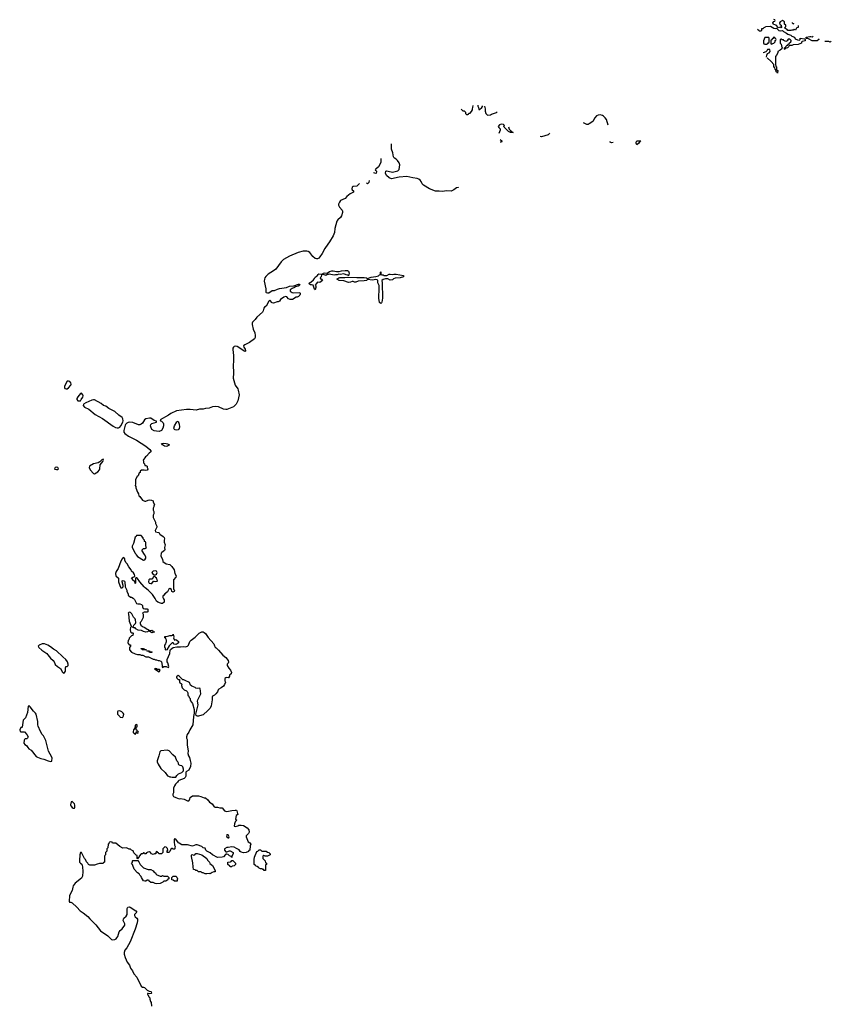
# Model space of a CAD drawing. Header units: inches. Extents: x 1980008 to 2252673, y 74414 to 260562.
# Tile 111 of 228: x 2011512 to 2025131, y 241642 to 258164. Entities that reach past the tile are written whole.
import ezdxf

# ---------------------------------------------------------------- set-up
doc = ezdxf.new("R2010")
doc.units = ezdxf.units.IN
doc.header["$MEASUREMENT"] = 0
for name, color, linetype in [('C0214', 7, 'Continuous'), ('C0215', 7, 'Continuous'), ('C0225', 7, 'Continuous')]:
    doc.layers.add(name, color=color, linetype=linetype)

msp = doc.modelspace()

# ---------------------------------------------------------------- linework, layer by layer
at = {"layer": 'C0214', "color": 5, "elevation": 80}
msp.add_lwpolyline([(2013764, 250000), (2013762, 249990), (2013752, 249970), (2013753, 249933), (2013762, 249910), (2013762, 249870), (2013754, 249850), (2013754, 249810), (2013792, 249730), (2013792, 249710), (2013812, 249668), (2013812, 249650), (2013785, 249590), (2013792, 249570), (2013839, 249559), (2013850, 249552), (2013862, 249530), (2013922, 249490), (2013934, 249474), (2013941, 249450), (2013935, 249430), (2013934, 249394), (2013951, 249350), (2013943, 249310), (2013946, 249270), (2013941, 249259), (2013897, 249223), (2013887, 249210), (2013881, 249170), (2013886, 249150), (2013910, 249114), (2013914, 249070), (2013970, 249031), (2014030, 249021), (2014066, 248990), (2014105, 248930), (2014118, 248870), (2014139, 248830), (2014130, 248808), (2014093, 248767), (2014094, 248610), (2014112, 248590), (2014102, 248570), (2014090, 248558), (2014066, 248570), (2014062, 248602), (2014030, 248618), (2014014, 248610), (2013990, 248566), (2013970, 248546), (2013958, 248542), (2013950, 248526), (2013938, 248522), (2013934, 248510), (2013914, 248490), (2013914, 248470), (2013924, 248444), (2013934, 248430), (2013934, 248390), (2013910, 248366), (2013890, 248368), (2013876, 248376), (2013828, 248388), (2013807, 248407), (2013788, 248450), (2013740, 248520), (2013670, 248589), (2013615, 248630), (2013602, 248650), (2013529, 248729), (2013490, 248788), (2013470, 248798), (2013462, 248798), (2013453, 248787), (2013454, 248710), (2013450, 248706), (2013442, 248742), (2013430, 248746), (2013386, 248790), (2013410, 248812), (2013442, 248818), (2013446, 248830), (2013437, 248857), (2013420, 248880), (2013389, 248909), (2013382, 248930), (2013343, 248983), (2013314, 249034), (2013298, 249050), (2013278, 249090), (2013278, 249110), (2013270, 249126), (2013250, 249138), (2013230, 249118), (2013210, 249078), (2013163, 248957), (2013130, 248904), (2013122, 248870), (2013128, 248830), (2013171, 248790), (2013168, 248730), (2013190, 248671), (2013210, 248632), (2013230, 248632), (2013240, 248640), (2013248, 248650), (2013248, 248670), (2013229, 248730), (2013229, 248750), (2013251, 248751), (2013270, 248742), (2013278, 248730), (2013282, 248650), (2013312, 248592), (2013312, 248570), (2013332, 248532), (2013334, 248510), (2013370, 248474), (2013390, 248474), (2013417, 248457), (2013437, 248437), (2013474, 248370), (2013496, 248364), (2013530, 248362), (2013554, 248350), (2013572, 248332), (2013572, 248310), (2013586, 248286), (2013610, 248278), (2013650, 248276), (2013662, 248270), (2013662, 248230), (2013650, 248224), (2013600, 248220), (2013574, 248210), (2013582, 248190), (2013582, 248130), (2013550, 248066), (2013534, 248050), (2013532, 248030), (2013545, 248005), (2013570, 247982), (2013610, 247966), (2013650, 247938), (2013671, 247931), (2013674, 247914), (2013690, 247912), (2013730, 247918), (2013742, 247910), (2013750, 247894), (2013770, 247894), (2013774, 247890), (2013730, 247878), (2013710, 247886), (2013690, 247906), (2013670, 247906), (2013654, 247890), (2013630, 247888), (2013590, 247898), (2013555, 247915), (2013500, 247920), (2013462, 247942), (2013450, 247958), (2013430, 247958), (2013406, 247970), (2013419, 247981), (2013430, 248002), (2013455, 248030), (2013459, 248050), (2013455, 248095), (2013448, 248110), (2013420, 248140), (2013392, 248192), (2013370, 248214), (2013350, 248222), (2013341, 248219), (2013332, 248208), (2013337, 248197), (2013346, 248130), (2013348, 248070), (2013385, 247990), (2013382, 247978), (2013370, 247966), (2013366, 247930), (2013370, 247894), (2013390, 247874), (2013410, 247874), (2013414, 247870), (2013412, 247830), (2013390, 247826), (2013372, 247808), (2013350, 247786), (2013342, 247758), (2013330, 247746), (2013326, 247706), (2013330, 247694), (2013350, 247674), (2013370, 247674), (2013374, 247670), (2013374, 247650), (2013354, 247630), (2013354, 247590), (2013390, 247552), (2013450, 247522), (2013490, 247512), (2013530, 247512), (2013550, 247502), (2013580, 247500), (2013630, 247474), (2013672, 247472), (2013753, 247433), (2013767, 247433), (2013790, 247422), (2013810, 247422), (2013833, 247413), (2013852, 247412), (2013880, 247400), (2013891, 247391), (2013905, 247330), (2013905, 247305), (2013910, 247294), (2013928, 247312), (2013970, 247312), (2014010, 247294), (2014014, 247310), (2013999, 247370), (2013989, 247390), (2013986, 247430), (2014030, 247530), (2014037, 247583), (2014044, 247596), (2014090, 247627), (2014150, 247641), (2014210, 247639), (2014256, 247644), (2014297, 247643), (2014329, 247651), (2014343, 247670), (2014367, 247730), (2014387, 247753), (2014456, 247804), (2014523, 247870), (2014568, 247890), (2014590, 247891), (2014610, 247883), (2014630, 247866), (2014677, 247797), (2014770, 247690), (2014779, 247659), (2014793, 247633), (2014810, 247624), (2014850, 247587), (2014923, 247503), (2014970, 247461), (2015010, 247410), (2015016, 247384), (2015010, 247369), (2014991, 247350), (2014996, 247330), (2015022, 247282), (2015051, 247250), (2015065, 247210), (2015058, 247190), (2015035, 247165), (2015030, 247146), (2015017, 247123), (2015010, 247118), (2014990, 247124), (2014970, 247122), (2014952, 247110), (2014956, 247070), (2014967, 247050), (2014950, 247010), (2014930, 246983), (2014895, 246950), (2014851, 246929), (2014841, 246919), (2014830, 246884), (2014803, 246850), (2014779, 246830), (2014747, 246813), (2014742, 246798), (2014741, 246750), (2014726, 246650), (2014708, 246610), (2014670, 246570), (2014590, 246502), (2014570, 246492), (2014510, 246476), (2014490, 246477), (2014482, 246482), (2014474, 246490), (2014469, 246511), (2014504, 246670), (2014497, 246730), (2014501, 246750), (2014553, 246850), (2014539, 246939), (2014530, 246948), (2014490, 246942), (2014470, 246945), (2014457, 246957), (2014400, 246980), (2014380, 247000), (2014360, 247040), (2014290, 247078), (2014267, 247087), (2014248, 247088), (2014186, 247150), (2014170, 247158), (2014154, 247150), (2014144, 247136), (2014142, 247130), (2014150, 247114), (2014170, 247094), (2014193, 247093), (2014194, 247050), (2014232, 247012), (2014225, 246990), (2014238, 246950), (2014270, 246918), (2014310, 246902), (2014322, 246890), (2014332, 246870), (2014333, 246833), (2014338, 246818), (2014350, 246814), (2014353, 246793), (2014370, 246774), (2014371, 246750), (2014377, 246737), (2014411, 246690), (2014439, 246590), (2014441, 246530), (2014428, 246472), (2014418, 246330), (2014365, 246250), (2014351, 246210), (2014325, 246170), (2014312, 246130), (2014312, 246110), (2014324, 246084), (2014321, 245990), (2014338, 245898), (2014336, 245850), (2014346, 245810), (2014362, 245782), (2014375, 245735), (2014381, 245690), (2014378, 245630), (2014351, 245569), (2014312, 245550), (2014302, 245538), (2014299, 245530), (2014301, 245470), (2014291, 245449), (2014270, 245434), (2014182, 245398), (2014171, 245389), (2014162, 245370), (2014126, 245334), (2014111, 245309), (2014094, 245270), (2014093, 245193), (2014082, 245170), (2014082, 245150), (2014092, 245132), (2014130, 245111), (2014190, 245091), (2014210, 245095), (2014270, 245086), (2014330, 245057), (2014350, 245059), (2014357, 245063), (2014369, 245090), (2014373, 245110), (2014410, 245139), (2014510, 245141), (2014551, 245130), (2014610, 245106), (2014630, 245105), (2014670, 245071), (2014696, 245036), (2014744, 245004), (2014778, 244958), (2014791, 244951), (2014830, 244951), (2014870, 244937), (2014910, 244939), (2014951, 244891), (2014964, 244884), (2014990, 244879), (2015070, 244896), (2015130, 244901), (2015150, 244898), (2015158, 244890), (2015165, 244845), (2015174, 244830), (2015142, 244810), (2015134, 244750), (2015154, 244734), (2015154, 244730), (2015130, 244706), (2015116, 244670), (2015112, 244632), (2015130, 244625), (2015170, 244638), (2015190, 244651), (2015230, 244651), (2015270, 244641), (2015330, 244602), (2015355, 244570), (2015365, 244530), (2015350, 244509), (2015312, 244470), (2015311, 244450), (2015348, 244368), (2015374, 244350), (2015391, 244330), (2015380, 244300), (2015371, 244230), (2015358, 244222), (2015350, 244208), (2015314, 244190), (2015270, 244184), (2015230, 244195), (2015209, 244209), (2015196, 244236), (2015150, 244255), (2015110, 244279), (2015070, 244287), (2015010, 244273), (2014990, 244273), (2014951, 244250), (2014947, 244227), (2014970, 244202), (2014990, 244202), (2015030, 244218), (2015043, 244217), (2015094, 244190), (2015092, 244170), (2015072, 244130), (2015073, 244107), (2015066, 244110), (2015062, 244122), (2015030, 244135), (2015010, 244155), (2014990, 244162), (2014970, 244162), (2014963, 244157), (2014930, 244118), (2014911, 244109), (2014830, 244108), (2014750, 244149), (2014706, 244186), (2014655, 244210), (2014638, 244230), (2014622, 244262), (2014590, 244268), (2014569, 244289), (2014490, 244319), (2014470, 244321), (2014410, 244297), (2014330, 244317), (2014230, 244318), (2014190, 244348), (2014174, 244354), (2014132, 244412), (2014110, 244418), (2014102, 244410), (2014102, 244350), (2014112, 244332), (2014112, 244310), (2014122, 244290), (2014114, 244270), (2014114, 244250), (2014110, 244246), (2014090, 244246), (2014078, 244258), (2014064, 244256), (2014050, 244246), (2014030, 244206), (2014012, 244188), (2013986, 244190), (2013988, 244210), (2013998, 244230), (2013994, 244254), (2013970, 244278), (2013950, 244282), (2013912, 244250), (2013914, 244190), (2013894, 244170), (2013848, 244168), (2013842, 244182), (2013827, 244187), (2013822, 244202), (2013810, 244206), (2013794, 244190), (2013794, 244170), (2013773, 244167), (2013750, 244158), (2013726, 244170), (2013706, 244190), (2013690, 244198), (2013664, 244196), (2013638, 244182), (2013630, 244166), (2013607, 244167), (2013602, 244182), (2013590, 244186), (2013570, 244166), (2013550, 244166), (2013514, 244130), (2013514, 244110), (2013498, 244102), (2013490, 244086), (2013486, 244090), (2013486, 244130), (2013482, 244142), (2013467, 244147), (2013430, 244186), (2013415, 244215), (2013390, 244226), (2013370, 244246), (2013350, 244248), (2013307, 244267), (2013243, 244263), (2013190, 244288), (2013160, 244320), (2013127, 244347), (2013070, 244348), (2013062, 244362), (2013030, 244366), (2013018, 244362), (2013014, 244350), (2012994, 244330), (2012992, 244268), (2012974, 244250), (2012974, 244210), (2012954, 244190), (2012954, 244150), (2012938, 244142), (2012934, 244130), (2012934, 244030), (2012918, 244022), (2012910, 244006), (2012850, 244006), (2012810, 243995), (2012770, 243975), (2012690, 243978), (2012666, 243990), (2012658, 244010), (2012635, 244035), (2012614, 244074), (2012598, 244090), (2012580, 244120), (2012550, 244188), (2012530, 244189), (2012521, 244150), (2012515, 244055), (2012518, 244030), (2012530, 244012), (2012555, 243995), (2012568, 243950), (2012573, 243870), (2012566, 243790), (2012550, 243760), (2012445, 243675), (2012425, 243655), (2012409, 243631), (2012401, 243610), (2012390, 243550), (2012350, 243470), (2012341, 243370), (2012350, 243358), (2012370, 243355), (2012390, 243343), (2012472, 243272), (2012524, 243210), (2012576, 243176), (2012655, 243115), (2012690, 243075), (2012790, 242976), (2012870, 242878), (2012992, 242790), (2013050, 242732), (2013070, 242722), (2013110, 242731), (2013130, 242743), (2013143, 242757), (2013158, 242782), (2013183, 242857), (2013200, 242880), (2013231, 242910), (2013274, 242970), (2013278, 242990), (2013249, 243049), (2013252, 243070), (2013262, 243090), (2013296, 243124), (2013313, 243150), (2013318, 243250), (2013326, 243270), (2013350, 243277), (2013367, 243270), (2013463, 243210), (2013478, 243190), (2013438, 243150), (2013436, 243130), (2013452, 243110), (2013479, 243090), (2013490, 243071), (2013490, 243050), (2013481, 243010), (2013450, 242905), (2013366, 242690), (2013312, 242588), (2013278, 242550), (2013265, 242510), (2013265, 242485), (2013282, 242430), (2013318, 242350), (2013357, 242297), (2013371, 242250), (2013404, 242204), (2013430, 242151), (2013477, 242097), (2013550, 241945), (2013570, 241931), (2013591, 241931), (2013605, 241925), (2013650, 241882), (2013682, 241862), (2013710, 241856), (2013716, 241850), (2013722, 241830), (2013718, 241822), (2013690, 241818), (2013670, 241826), (2013658, 241822), (2013654, 241810), (2013665, 241805), (2013678, 241770), (2013694, 241750), (2013694, 241730), (2013705, 241690), (2013718, 241670), (2013725, 241610)], dxfattribs=at)
for points in [[(2013550, 249506), (2013470, 249506), (2013466, 249494), (2013450, 249478), (2013423, 249377), (2013402, 249330), (2013402, 249310), (2013450, 249214), (2013462, 249202), (2013466, 249186), (2013490, 249154), (2013590, 249092), (2013610, 249102), (2013628, 249130), (2013628, 249150), (2013609, 249189), (2013566, 249250), (2013566, 249270), (2013588, 249292), (2013610, 249292), (2013638, 249310), (2013626, 249330), (2013626, 249390), (2013622, 249402), (2013607, 249407), (2013606, 249430), (2013586, 249450), (2013586, 249470)], [(2013770, 248826), (2013752, 248808), (2013738, 248782), (2013730, 248778), (2013690, 248778), (2013678, 248762), (2013675, 248730), (2013687, 248707), (2013710, 248703), (2013730, 248706), (2013758, 248742), (2013770, 248745), (2013790, 248738), (2013818, 248742), (2013826, 248750), (2013808, 248790), (2013786, 248810), (2013782, 248822)], [(2013796, 248916), (2013754, 248910), (2013732, 248890), (2013752, 248852), (2013790, 248851), (2013810, 248862), (2013819, 248890), (2013810, 248908)], [(2014110, 247754), (2014130, 247762), (2014150, 247754), (2014174, 247730), (2014174, 247710), (2014154, 247690), (2014130, 247678), (2014105, 247685), (2014087, 247707), (2014070, 247708), (2014021, 247659), (2013982, 247590), (2013970, 247582), (2013958, 247590), (2013956, 247616), (2013946, 247630), (2013946, 247670), (2013967, 247693), (2013968, 247712), (2013978, 247730), (2013978, 247750), (2013966, 247774), (2013966, 247786), (2013948, 247790), (2013946, 247810), (2013950, 247814), (2013970, 247812), (2013990, 247822), (2014016, 247824), (2014030, 247832), (2014067, 247833), (2014082, 247838), (2014090, 247854), (2014098, 247810), (2014092, 247790), (2014104, 247764)], [(2011930, 247693), (2011890, 247689), (2011841, 247670), (2011823, 247650), (2011831, 247630), (2011883, 247583), (2011966, 247526), (2011986, 247506), (2012030, 247451), (2012074, 247414), (2012091, 247390), (2012100, 247360), (2012110, 247342), (2012145, 247310), (2012197, 247277), (2012230, 247214), (2012250, 247194), (2012270, 247214), (2012278, 247230), (2012278, 247290), (2012286, 247310), (2012307, 247313), (2012326, 247330), (2012326, 247350), (2012315, 247390), (2012289, 247430), (2012234, 247474), (2012132, 247572), (2012081, 247601), (2012030, 247643), (2011985, 247670)], [(2013630, 247586), (2013568, 247588), (2013562, 247602), (2013550, 247606), (2013546, 247614), (2013590, 247614), (2013598, 247598), (2013630, 247594), (2013634, 247590), (2013634, 247586)], [(2013690, 247546), (2013682, 247562), (2013650, 247566), (2013646, 247574), (2013690, 247574), (2013698, 247558), (2013730, 247554), (2013734, 247550), (2013730, 247546)], [(2013790, 247275), (2013774, 247270), (2013850, 247222), (2013868, 247250), (2013858, 247258), (2013823, 247263), (2013810, 247274)], [(2011670, 246648), (2011654, 246646), (2011641, 246539), (2011611, 246449), (2011571, 246410), (2011554, 246290), (2011550, 246286), (2011530, 246286), (2011512, 246250), (2011518, 246218), (2011530, 246214), (2011593, 246213), (2011634, 246170), (2011652, 246132), (2011642, 246110), (2011630, 246098), (2011604, 246096), (2011590, 246086), (2011585, 246075), (2011584, 246024), (2011600, 246000), (2011624, 245984), (2011646, 245950), (2011666, 245930), (2011705, 245905), (2011790, 245803), (2011811, 245790), (2011868, 245768), (2011917, 245757), (2011990, 245725), (2012030, 245716), (2012050, 245723), (2012054, 245730), (2012056, 245770), (2012049, 245790), (2011996, 245890), (2011950, 246068), (2011910, 246148), (2011889, 246169), (2011860, 246220), (2011824, 246310), (2011819, 246330), (2011817, 246390), (2011789, 246510), (2011779, 246530), (2011741, 246561), (2011690, 246635)], [(2013190, 246566), (2013158, 246562), (2013154, 246550), (2013154, 246510), (2013194, 246470), (2013198, 246458), (2013230, 246454), (2013242, 246458), (2013256, 246484), (2013258, 246510), (2013250, 246526), (2013226, 246550)], [(2013470, 246339), (2013450, 246326), (2013445, 246275), (2013423, 246250), (2013414, 246214), (2013418, 246198), (2013433, 246193), (2013438, 246178), (2013450, 246174), (2013462, 246178), (2013467, 246213), (2013474, 246214), (2013478, 246198), (2013490, 246194), (2013502, 246198), (2013506, 246210), (2013502, 246222), (2013486, 246226), (2013482, 246242), (2013468, 246248), (2013466, 246290), (2013482, 246298), (2013486, 246310), (2013482, 246330)], [(2013989, 245909), (2013883, 245897), (2013861, 245879), (2013847, 245810), (2013819, 245730), (2013821, 245710), (2013838, 245670), (2013881, 245601), (2013951, 245530), (2013990, 245474), (2014010, 245472), (2014030, 245462), (2014050, 245462), (2014072, 245452), (2014130, 245452), (2014150, 245482), (2014178, 245510), (2014230, 245534), (2014259, 245561), (2014262, 245590), (2014250, 245629), (2014230, 245644), (2014206, 245650), (2014183, 245663), (2014178, 245670), (2014178, 245690), (2014168, 245710), (2014149, 245729), (2014129, 245790), (2014082, 245830), (2014018, 245898)], [(2012390, 245046), (2012378, 245042), (2012365, 244990), (2012370, 244974), (2012390, 244942), (2012410, 244932), (2012430, 244934), (2012438, 244950), (2012436, 244984), (2012430, 245006)], [(2015010, 244486), (2014990, 244486), (2014982, 244470), (2014990, 244454), (2015010, 244434), (2015022, 244438), (2015026, 244450)], [(2015573, 244213), (2015650, 244214), (2015670, 244194), (2015694, 244190), (2015714, 244170), (2015714, 244150), (2015672, 244128), (2015630, 244126), (2015610, 244138), (2015594, 244130), (2015594, 244090), (2015632, 244052), (2015638, 244018), (2015654, 244010), (2015654, 243990), (2015638, 243982), (2015634, 243970), (2015634, 243890), (2015630, 243886), (2015610, 243888), (2015606, 243906), (2015594, 243906), (2015578, 243918), (2015550, 243918), (2015530, 243926), (2015520, 243940), (2015496, 243956), (2015467, 243967), (2015462, 243982), (2015446, 243990), (2015444, 244070), (2015450, 244111), (2015490, 244206), (2015509, 244211), (2015530, 244234), (2015550, 244234)], [(2013670, 243902), (2013710, 243902), (2013750, 243882), (2013765, 243865), (2013791, 243851), (2013794, 243830), (2013813, 243813), (2013830, 243812), (2013870, 243794), (2013890, 243794), (2013910, 243802), (2013930, 243794), (2013990, 243792), (2014014, 243770), (2014013, 243747), (2013998, 243742), (2013993, 243727), (2013978, 243722), (2013970, 243706), (2013930, 243706), (2013914, 243690), (2013870, 243669), (2013806, 243666), (2013786, 243670), (2013750, 243688), (2013710, 243688), (2013686, 243710), (2013682, 243722), (2013670, 243726), (2013650, 243726), (2013631, 243709), (2013610, 243709), (2013590, 243715), (2013555, 243770), (2013549, 243789), (2013529, 243809), (2013518, 243830), (2013489, 243849), (2013435, 243910), (2013408, 243970), (2013407, 243987), (2013388, 244010), (2013406, 244030), (2013406, 244050), (2013410, 244054), (2013493, 244053), (2013512, 244032), (2013532, 243990), (2013590, 243932)], [(2014710, 243829), (2014690, 243838), (2014650, 243829), (2014626, 243830), (2014590, 243848), (2014568, 243848), (2014562, 243862), (2014550, 243866), (2014510, 243866), (2014490, 243886), (2014470, 243886), (2014456, 243896), (2014430, 243906), (2014421, 243950), (2014418, 244018), (2014397, 244123), (2014395, 244145), (2014404, 244156), (2014433, 244147), (2014450, 244151), (2014469, 244171), (2014490, 244174), (2014570, 244151), (2014651, 244090), (2014663, 244063), (2014696, 244030), (2014705, 244005), (2014745, 243970), (2014791, 243890), (2014790, 243866), (2014770, 243866), (2014744, 243856)], [(2015070, 243948), (2015046, 243950), (2015042, 243962), (2015030, 243966), (2015006, 243990), (2015006, 244030), (2015047, 244033), (2015062, 244038), (2015070, 244054), (2015090, 244054), (2015134, 244010), (2015134, 243990), (2015112, 243968), (2015078, 243962)], [(2014110, 243708), (2014087, 243727), (2014066, 243730), (2014066, 243770), (2014087, 243793), (2014130, 243794), (2014150, 243774), (2014162, 243750), (2014154, 243730), (2014154, 243710), (2014150, 243708)]]:
    msp.add_lwpolyline(points, close=True, dxfattribs=at)
at = {"layer": 'C0215', "color": 5, "elevation": 80}
for points in [[(2018920, 256665), (2018950, 256634), (2018970, 256634), (2018994, 256610), (2018994, 256590), (2019010, 256574), (2019030, 256574), (2019042, 256578), (2019050, 256594), (2019070, 256594), (2019096, 256624), (2019108, 256650), (2019108, 256670), (2019118, 256690), (2019121, 256722)], [(2019202, 256727), (2019202, 256710), (2019212, 256690), (2019218, 256658), (2019230, 256654), (2019268, 256690), (2019283, 256719)], [(2019311, 256714), (2019311, 256710), (2019325, 256670), (2019325, 256630), (2019334, 256590), (2019364, 256564), (2019410, 256565), (2019430, 256578), (2019510, 256605), (2019522, 256615)], [(2019712, 256368), (2019726, 256326), (2019746, 256306), (2019772, 256290), (2019774, 256274), (2019794, 256270), (2019750, 256269), (2019715, 256290), (2019643, 256363), (2019638, 256370), (2019646, 256390), (2019630, 256406), (2019590, 256408), (2019561, 256399), (2019542, 256370), (2019552, 256352), (2019574, 256330), (2019572, 256312), (2019552, 256252)], [(2018872, 255351), (2018870, 255349), (2018840, 255340), (2018795, 255310), (2018750, 255288), (2018670, 255290), (2018610, 255281), (2018550, 255287), (2018490, 255285), (2018390, 255324), (2018286, 255386), (2018265, 255410), (2018249, 255449), (2018232, 255472), (2018209, 255489), (2018181, 255501), (2018110, 255508), (2018009, 255531), (2017880, 255520), (2017750, 255493), (2017710, 255509), (2017667, 255550), (2017649, 255590), (2017658, 255622), (2017666, 255630), (2017748, 255608), (2017770, 255607), (2017858, 255630), (2017879, 255650), (2017892, 255728), (2017880, 255760), (2017850, 255801), (2017830, 255821), (2017799, 255839), (2017788, 255850), (2017783, 255863), (2017773, 255927), (2017753, 255993), (2017751, 256083)], [(2019574, 256155), (2019602, 256130), (2019600, 256120), (2019594, 256110), (2019575, 256108)], [(2017573, 255833), (2017571, 255811), (2017574, 255770), (2017530, 255695), (2017486, 255654), (2017478, 255651)], [(2017475, 255646), (2017478, 255638), (2017490, 255634), (2017500, 255620), (2017502, 255610), (2017496, 255590), (2017490, 255585), (2017470, 255587), (2017450, 255595), (2017449, 255595)], [(2017375, 255468), (2017370, 255430), (2017350, 255410), (2017334, 255421)], [(2017213, 255417), (2017170, 255369), (2017110, 255362), (2017089, 255351), (2017084, 255324), (2017091, 255310), (2017113, 255290), (2017111, 255270), (2017059, 255241), (2017001, 255199), (2016976, 255164), (2016896, 255130), (2016877, 255103), (2016862, 255070), (2016862, 255050), (2016880, 255020), (2016921, 254970), (2016927, 254950), (2016927, 254927), (2016912, 254870), (2016895, 254845), (2016850, 254805), (2016835, 254785), (2016800, 254660), (2016792, 254590), (2016770, 254536), (2016710, 254436), (2016681, 254399), (2016635, 254325), (2016590, 254239), (2016550, 254183), (2016530, 254163), (2016510, 254151), (2016490, 254150), (2016470, 254156), (2016430, 254188), (2016378, 254258), (2016355, 254275), (2016330, 254282), (2016270, 254282), (2016185, 254255), (2016042, 254198), (2015940, 254140), (2015898, 254102), (2015810, 253976), (2015772, 253948), (2015684, 253896), (2015643, 253857), (2015626, 253834), (2015618, 253810), (2015617, 253777), (2015644, 253650), (2015643, 253590), (2015650, 253585), (2015670, 253578), (2015690, 253580), (2015750, 253619), (2015790, 253622), (2015838, 253642), (2015870, 253651), (2015990, 253668), (2016038, 253690), (2016110, 253697), (2016190, 253726), (2016204, 253724), (2016212, 253710), (2016182, 253690), (2016138, 253682), (2016122, 253670), (2016085, 253655), (2016051, 253630), (2016051, 253610), (2016086, 253586), (2016110, 253581), (2016210, 253585), (2016217, 253577), (2016216, 253556), (2016210, 253539), (2016190, 253517), (2016170, 253509), (2016150, 253509), (2016090, 253469), (2016070, 253466), (2016049, 253469), (2016021, 253481), (2015992, 253512), (2015970, 253517), (2015945, 253510), (2015891, 253470), (2015870, 253438), (2015851, 253429), (2015830, 253429), (2015770, 253409), (2015750, 253414), (2015710, 253455), (2015690, 253442), (2015646, 253354), (2015622, 253338), (2015610, 253322), (2015599, 253281), (2015585, 253255), (2015489, 253171), (2015465, 253135), (2015419, 253090), (2015411, 253070), (2015414, 253050), (2015429, 252970), (2015459, 252910), (2015464, 252864), (2015461, 252830), (2015450, 252808), (2015370, 252749), (2015292, 252710), (2015265, 252690), (2015271, 252670), (2015294, 252634), (2015301, 252610), (2015299, 252601), (2015290, 252595), (2015162, 252682), (2015130, 252686), (2015110, 252679), (2015100, 252670), (2015090, 252650), (2015089, 252630), (2015097, 252530), (2015097, 252430), (2015092, 252370), (2015100, 252230), (2015095, 252150), (2015127, 252030), (2015171, 251971), (2015180, 251950), (2015196, 251870), (2015174, 251770), (2015145, 251710), (2015097, 251670), (2015070, 251654), (2014990, 251624), (2014970, 251621), (2014930, 251629), (2014850, 251665), (2014790, 251672), (2014750, 251668), (2014690, 251645), (2014630, 251639), (2014590, 251630), (2014530, 251626), (2014472, 251610), (2014370, 251621), (2014310, 251621), (2014142, 251598), (2014050, 251555), (2014010, 251526), (2013871, 251450), (2013872, 251432), (2013890, 251427), (2013919, 251399), (2013925, 251385), (2013927, 251350), (2013916, 251310), (2013890, 251271), (2013850, 251256), (2013810, 251257), (2013770, 251265), (2013730, 251290), (2013710, 251330), (2013705, 251350), (2013711, 251370), (2013732, 251388), (2013808, 251410), (2013807, 251427), (2013770, 251441), (2013710, 251476), (2013690, 251479), (2013630, 251468), (2013608, 251452), (2013570, 251393), (2013550, 251374), (2013530, 251364), (2013507, 251367), (2013410, 251402), (2013350, 251408), (2013330, 251406), (2013310, 251396), (2013287, 251373), (2013280, 251360), (2013257, 251270), (2013261, 251241), (2013279, 251219), (2013338, 251178), (2013470, 251108), (2013629, 251010), (2013698, 250950), (2013712, 250930), (2013710, 250910), (2013686, 250890), (2013641, 250839), (2013625, 250830), (2013582, 250770), (2013592, 250752), (2013592, 250730), (2013605, 250710), (2013610, 250682), (2013630, 250682), (2013650, 250674), (2013652, 250650), (2013662, 250630), (2013660, 250620), (2013653, 250607), (2013630, 250598), (2013603, 250603), (2013557, 250603), (2013532, 250590), (2013532, 250568), (2013518, 250562), (2013498, 250510), (2013484, 250496), (2013458, 250450), (2013458, 250370), (2013452, 250350), (2013462, 250330), (2013462, 250310), (2013490, 250234), (2013505, 250210), (2013510, 250174), (2013530, 250162), (2013570, 250102), (2013610, 250085), (2013630, 250085), (2013670, 250102), (2013690, 250105), (2013724, 250104), (2013752, 250092), (2013752, 250070), (2013772, 250030), (2013764, 250000)]]:
    msp.add_lwpolyline(points, dxfattribs=at)
for points in [[(2017030, 253866), (2017018, 253878), (2016990, 253882), (2016950, 253902), (2016890, 253888), (2016866, 253894), (2016837, 253883), (2016810, 253882), (2016790, 253875), (2016705, 253895), (2016687, 253887), (2016673, 253887), (2016650, 253869), (2016610, 253886), (2016578, 253882), (2016572, 253848), (2016554, 253830), (2016558, 253818), (2016570, 253814), (2016591, 253790), (2016550, 253755), (2016510, 253758), (2016485, 253730), (2016471, 253710), (2016482, 253690), (2016482, 253670), (2016470, 253629), (2016460, 253640), (2016435, 253710), (2016410, 253717), (2016390, 253715), (2016370, 253730), (2016373, 253750), (2016399, 253761), (2016442, 253798), (2016460, 253820), (2016470, 253841), (2016487, 253853), (2016490, 253862), (2016509, 253871), (2016518, 253890), (2016530, 253902), (2016590, 253894), (2016602, 253898), (2016606, 253910), (2016625, 253915), (2016670, 253911), (2016710, 253939), (2016750, 253951), (2016771, 253951), (2016830, 253936), (2016870, 253936), (2016910, 253951), (2016974, 253954), (2017010, 253955), (2017030, 253942), (2017042, 253910)], [(2017590, 253882), (2017610, 253882), (2017630, 253872), (2017670, 253872), (2017710, 253892), (2017730, 253892), (2017770, 253886), (2017790, 253891), (2017830, 253891), (2017952, 253870), (2017954, 253850), (2017894, 253830), (2017810, 253824), (2017786, 253814), (2017770, 253798), (2017730, 253795), (2017690, 253815), (2017650, 253818), (2017610, 253805), (2017591, 253790), (2017597, 253750), (2017599, 253490), (2017590, 253426), (2017582, 253410), (2017570, 253402), (2017550, 253418), (2017539, 253490), (2017538, 253542), (2017545, 253610), (2017544, 253704), (2017521, 253750), (2017521, 253790), (2017510, 253801), (2017490, 253805), (2017430, 253792), (2017350, 253802), (2017331, 253789), (2017290, 253781), (2017190, 253778), (2017150, 253759), (2017130, 253757), (2017110, 253769), (2017090, 253769), (2017061, 253759), (2017030, 253756), (2016950, 253784), (2016870, 253787), (2016835, 253810), (2016869, 253831), (2016885, 253835), (2016910, 253839), (2016970, 253835), (2017010, 253845), (2017170, 253835), (2017290, 253838), (2017333, 253833), (2017350, 253822), (2017410, 253845), (2017490, 253853), (2017534, 253866), (2017550, 253882), (2017566, 253890), (2017566, 253930), (2017570, 253934), (2017574, 253930), (2017574, 253890)], [(2012330, 252101), (2012310, 252097), (2012301, 252090), (2012263, 252010), (2012263, 251990), (2012270, 251978), (2012290, 251967), (2012306, 251970), (2012330, 251985), (2012369, 252030), (2012377, 252050), (2012369, 252070), (2012352, 252090)], [(2012550, 251896), (2012530, 251889), (2012485, 251835), (2012473, 251810), (2012473, 251790), (2012488, 251770), (2012510, 251766), (2012530, 251771), (2012545, 251790), (2012569, 251830), (2012575, 251850), (2012573, 251870)], [(2012750, 251785), (2012721, 251779), (2012623, 251737), (2012581, 251710), (2012578, 251690), (2012600, 251660), (2012670, 251627), (2012781, 251541), (2012901, 251470), (2013083, 251343), (2013122, 251322), (2013150, 251316), (2013170, 251316), (2013190, 251324), (2013211, 251349), (2013241, 251410), (2013247, 251430), (2013245, 251465), (2013229, 251489), (2013176, 251530), (2013111, 251591), (2013010, 251642), (2012956, 251676), (2012921, 251690), (2012881, 251721), (2012770, 251783)], [(2014150, 251277), (2014122, 251282), (2014109, 251290), (2014098, 251310), (2014112, 251350), (2014150, 251417), (2014170, 251427), (2014190, 251378), (2014194, 251330), (2014190, 251305), (2014170, 251282)], [(2013970, 251002), (2013941, 251010), (2013909, 251030), (2013894, 251050), (2013923, 251057), (2013970, 251053), (2013990, 251049), (2014023, 251030), (2013990, 251005)], [(2012130, 250657), (2012106, 250650), (2012098, 250630), (2012104, 250624), (2012130, 250616), (2012150, 250616), (2012164, 250630), (2012154, 250650)], [(2012910, 250788), (2012890, 250779), (2012856, 250745), (2012831, 250729), (2012750, 250713), (2012685, 250670), (2012679, 250650), (2012697, 250610), (2012750, 250551), (2012770, 250545), (2012823, 250577), (2012851, 250609), (2012858, 250630), (2012864, 250696), (2012909, 250750), (2012917, 250770)]]:
    msp.add_lwpolyline(points, close=True, dxfattribs=at)
at = {"layer": 'C0225', "color": 5, "elevation": 80}
for points in [[(2024573, 258064), (2024574, 258030), (2024550, 258026), (2024542, 258018), (2024542, 258010), (2024530, 257989), (2024510, 257998), (2024492, 257988), (2024470, 257989), (2024450, 257981), (2024402, 257982), (2024390, 257998), (2024366, 258010), (2024347, 258027), (2024366, 258050), (2024366, 258070), (2024348, 258090), (2024348, 258130), (2024310, 258149), (2024272, 258130), (2024262, 258110), (2024265, 258085), (2024292, 258070), (2024294, 258030), (2024288, 258028), (2024278, 258038), (2024270, 258038), (2024247, 258027), (2024206, 258070), (2024163, 258083), (2024149, 258109), (2024167, 258133), (2024182, 258138), (2024186, 258150), (2024182, 258162), (2024166, 258164)], [(2024474, 258118), (2024474, 258110), (2024490, 258094), (2024502, 258098), (2024504, 258103)], [(2023895, 258007), (2023898, 257998), (2023914, 257990), (2023918, 257978), (2023950, 257974), (2023966, 257990), (2023967, 258013), (2023990, 258014), (2024007, 258033), (2024022, 258038), (2024028, 258052), (2024110, 258054), (2024164, 258024), (2024190, 258018), (2024210, 258022), (2024218, 258018), (2024250, 257982), (2024270, 257978), (2024310, 257982), (2024326, 257966), (2024380, 257940), (2024403, 257923), (2024450, 257905), (2024466, 257886), (2024511, 257871), (2024525, 257845), (2024565, 257825), (2024598, 257822), (2024606, 257830), (2024606, 257850), (2024610, 257854), (2024680, 257840), (2024693, 257833), (2024692, 257810), (2024642, 257798), (2024633, 257787), (2024631, 257769), (2024574, 257750), (2024490, 257739), (2024469, 257729), (2024432, 257728), (2024418, 257722), (2024414, 257710), (2024394, 257690), (2024358, 257682), (2024350, 257666), (2024346, 257670), (2024347, 257693), (2024362, 257698), (2024368, 257712), (2024390, 257734), (2024402, 257738), (2024407, 257753), (2024422, 257758), (2024427, 257773), (2024450, 257794), (2024458, 257810), (2024456, 257816), (2024436, 257836), (2024410, 257838), (2024405, 257835), (2024392, 257808), (2024370, 257798), (2024336, 257816), (2024327, 257827), (2024308, 257828), (2024290, 257838), (2024274, 257830), (2024274, 257770), (2024292, 257752), (2024298, 257698), (2024314, 257690), (2024298, 257682), (2024294, 257670), (2024274, 257650), (2024234, 257630), (2024234, 257610), (2024210, 257566), (2024193, 257547), (2024193, 257413), (2024202, 257382), (2024211, 257370), (2024213, 257333), (2024218, 257318), (2024231, 257310), (2024230, 257266), (2024222, 257282), (2024206, 257290), (2024202, 257322), (2024186, 257330), (2024182, 257362), (2024168, 257368), (2024166, 257410), (2024120, 257460), (2024054, 257522)], [(2024926, 257842), (2024922, 257838), (2024922, 257830), (2024894, 257810), (2024810, 257809), (2024750, 257844), (2024730, 257849), (2024707, 257847), (2024710, 257871), (2024770, 257882), (2024790, 257882), (2024810, 257874), (2024825, 257889)], [(2025131, 257799), (2025130, 257798), (2025110, 257789), (2025090, 257795), (2025030, 257795), (2025024, 257799)], [(2024046, 257534), (2024047, 257567), (2024062, 257598), (2024086, 257610), (2024106, 257630), (2024102, 257662), (2024090, 257666), (2024058, 257662), (2024053, 257647), (2024033, 257627), (2023990, 257608), (2023990, 257608)], [(2021384, 256394), (2021357, 256490), (2021339, 256519), (2021310, 256545), (2021290, 256556), (2021250, 256566), (2021217, 256563), (2021191, 256549), (2021163, 256517), (2021130, 256455), (2021070, 256414), (2021050, 256405), (2021030, 256404), (2020974, 256432)], [(2020401, 256260), (2020398, 256250), (2020382, 256230), (2020270, 256198), (2020246, 256204)], [(2021468, 256104), (2021450, 256099), (2021430, 256102), (2021422, 256110), (2021422, 256122)]]:
    msp.add_lwpolyline(points, dxfattribs=at)
for points in [[(2024070, 257866), (2024030, 257866), (2024018, 257862), (2023992, 257810), (2023993, 257773), (2023998, 257758), (2024013, 257753), (2024050, 257754), (2024062, 257758), (2024070, 257774), (2024082, 257778), (2024086, 257790), (2024086, 257850), (2024082, 257862)], [(2024170, 257866), (2024158, 257862), (2024153, 257847), (2024138, 257842), (2024133, 257827), (2024118, 257822), (2024114, 257810), (2024114, 257770), (2024118, 257758), (2024130, 257754), (2024150, 257762), (2024166, 257770), (2024186, 257790), (2024187, 257813), (2024202, 257818), (2024206, 257830), (2024202, 257842), (2024187, 257847), (2024182, 257862)], [(2021870, 256066), (2021858, 256090), (2021858, 256110), (2021867, 256133), (2021933, 256133), (2021930, 256126), (2021918, 256122), (2021902, 256090)]]:
    msp.add_lwpolyline(points, close=True, dxfattribs=at)

doc.saveas('drawing.dxf')
